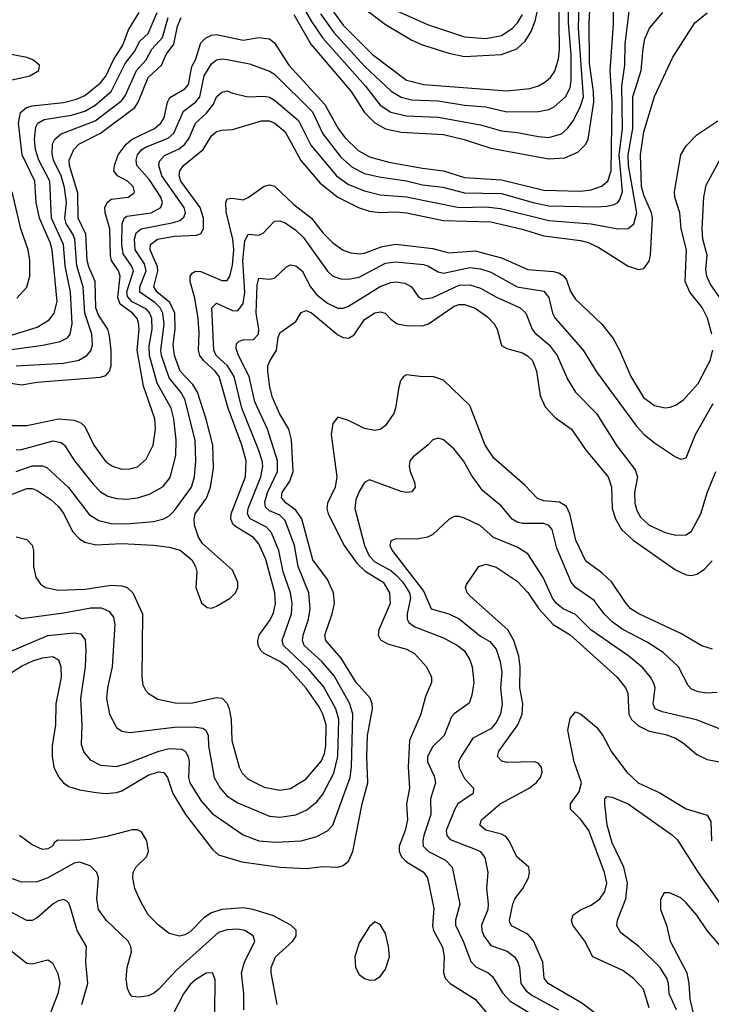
# Model space of a CAD drawing. Header units: inches. Extents: x 1308407 to 1441228, y 959628 to 1036311.
# Tile 41 of 256: x 1336343 to 1338965, y 984711 to 988442. Entities that reach past the tile are written whole.
import ezdxf

# ---------------------------------------------------------------- set-up
doc = ezdxf.new("R2010")
doc.units = ezdxf.units.IN
doc.header["$MEASUREMENT"] = 0
doc.layers.add('B3938', color=7, linetype='Continuous')

msp = doc.modelspace()

# ---------------------------------------------------------------- linework, layer by layer
at = {"layer": 'B3938', "color": 5}
for points, elevation in [([(1336310, 986904.7), (1336370, 986904.4), (1336489.9, 986930.1), (1336550, 986925), (1336574.9, 986914.9), (1336590, 986900.2), (1336624.5, 986830), (1336667.3, 986770), (1336679.8, 986759.8), (1336695.3, 986750), (1336730, 986738.8), (1336759.7, 986740.3), (1336790, 986748), (1336822.9, 986777.1), (1336849.9, 986830), (1336858, 986890), (1336855.5, 986930), (1336813.1, 987053.1), (1336788.4, 987190), (1336796.4, 987270), (1336794.1, 987294.1), (1336788.3, 987310), (1336770.7, 987330), (1336724.7, 987364.7), (1336714.9, 987390), (1336724.5, 987470), (1336718.2, 987490), (1336691.5, 987530), (1336687.3, 987547.3), (1336685, 987650), (1336667.5, 987710), (1336666.3, 987730), (1336674.8, 987750), (1336690, 987762), (1336754, 987770), (1336775.8, 987784.2), (1336779.1, 987790), (1336774, 987810), (1336751.8, 987830), (1336714, 987850), (1336700.2, 987870), (1336702.4, 987890), (1336716.6, 987930), (1336746.5, 987970), (1336769.9, 987990), (1336853.8, 988030), (1336878.9, 988050), (1336890.9, 988070), (1336904, 988130), (1336913, 988147), (1336970, 988180.5), (1336983.6, 988196.4), (1336995.6, 988264.4), (1337010.2, 988290), (1337030, 988354), (1337047.3, 988372.7), (1337070, 988383.3), (1337090, 988386.4), (1337190, 988364.6), (1337250, 988374.3), (1337290.2, 988370), (1337310, 988354.1), (1337364.2, 988270), (1337500.3, 988120.3), (1337550.7, 988030), (1337575.4, 987995.4), (1337626.3, 987946.3), (1337670, 987922.7), (1337742.9, 987902.9), (1337870, 987879.1), (1337950, 987869.5), (1338030, 987843.7), (1338170, 987835.4), (1338330, 987796), (1338470, 987791.8), (1338510, 987797.8), (1338549.1, 987810.9), (1338573.1, 987830), (1338585.2, 987870), (1338589.8, 988130), (1338581.7, 988250), (1338595, 988425), (1338595.7, 988544.3)], 3280), ([(1337382.1, 988462.1), (1337447.4, 988350), (1337599.5, 988170), (1337650.1, 988090), (1337690, 988050.9), (1337730, 988028.8), (1337790, 988015.6), (1337950, 988006.6), (1338028.4, 987988.4), (1338130, 987955.1), (1338350, 987914.4), (1338410, 987918.4), (1338459.2, 987940.8), (1338489.9, 987970), (1338498.3, 987990), (1338519.7, 988130), (1338519.3, 988170), (1338503.9, 988276.1), (1338502.9, 988430), (1338508.3, 988550)], 3320), ([(1337383.5, 988550), (1337450, 988434.9), (1337492.2, 988372.2), (1337654.4, 988190), (1337710, 988118.9), (1337750, 988091.9), (1337810, 988077.9), (1337930, 988072.3), (1338090, 988043.6), (1338170, 988020.6), (1338230, 988014.7), (1338310, 987999.4), (1338350, 987996.3), (1338397.1, 988010), (1338420.8, 988030), (1338441.2, 988058.8), (1338468.8, 988111.2), (1338481.1, 988150), (1338462.5, 988410), (1338465.7, 988550)], 3340), ([(1337484.4, 988464.4), (1337534.2, 988394.2), (1337650, 988266.3), (1337751.5, 988171.5), (1337790, 988148), (1337830, 988138.2), (1337930, 988134.3), (1338030, 988117.7), (1338110, 988112.2), (1338190, 988093.3), (1338310, 988094.3), (1338350, 988102.3), (1338370, 988112.5), (1338412.3, 988150), (1338430, 988183.6), (1338434.6, 988210), (1338433.7, 988310), (1338424.4, 988430), (1338424.5, 988544.5)], 3360), ([(1337515.8, 988495.8), (1337570, 988422), (1337681, 988310), (1337810, 988212.9), (1337876.1, 988196.1), (1338190, 988172.2), (1338278, 988182), (1338310, 988191.6), (1338334.8, 988205.2), (1338356.3, 988223.7), (1338372.3, 988247.7), (1338385.7, 988294.3), (1338390.2, 988329.8), (1338387.4, 988530)], 3380), ([(1337630, 988500.1), (1337730, 988424.4), (1337830, 988364.4), (1337870, 988346.5), (1337970, 988314.9), (1338030, 988302.3), (1338169.9, 988310.1), (1338227.7, 988332.3), (1338259.5, 988360.6), (1338282.9, 988397.1), (1338298.8, 988441.2), (1338312.2, 988507.8)], 3420), ([(1336220.4, 987179.6), (1336431.5, 987208.5), (1336497.2, 987222.8), (1336524, 987236), (1336534.8, 987250), (1336541.9, 987290), (1336536, 987410), (1336516.1, 987510), (1336508.8, 987590), (1336463.8, 987690), (1336457.5, 987830), (1336416.3, 987910), (1336403.2, 987950), (1336398.9, 987990), (1336404.6, 988035.4), (1336411.8, 988050), (1336436.1, 988063.9), (1336539.2, 988080.8), (1336590, 988095.9), (1336630, 988118.8), (1336690, 988169.7), (1336743.2, 988276.8), (1336778.3, 988321.7), (1336798.8, 988361.2), (1336830.7, 988390), (1336863.9, 988470)], 3360), ([(1336290, 986634.4), (1336370, 986665.7), (1336390, 986665.9), (1336410, 986657.5), (1336462.8, 986622.8), (1336490, 986597.5), (1336510.5, 986570), (1336543, 986503), (1336570, 986474.4), (1336590, 986462.2), (1336631.7, 986451.7), (1336730, 986456.7), (1336850.5, 986450.5), (1336910, 986443.6), (1336951.6, 986431.6), (1336995.7, 986395.7), (1337010.2, 986370.2), (1337014.3, 986350), (1337011, 986290), (1337032.8, 986232.8), (1337054, 986214), (1337070, 986211.6), (1337090, 986219.7), (1337141, 986250), (1337161.2, 986270), (1337169.8, 986290), (1337170.5, 986310), (1337150, 986356.5), (1337036.6, 986456.6), (1337020.8, 986480.8), (1337006.2, 986526.2), (1337004.3, 986550), (1337008.8, 986570), (1337051.4, 986628.6), (1337066.7, 986670), (1337077.6, 986742.4), (1337075.2, 986830), (1337050, 986927.9), (1337017.3, 987030), (1336999.8, 987059.8), (1336951.1, 987110), (1336930.2, 987170), (1336924.9, 987210), (1336932.9, 987270), (1336931, 987330), (1336912.2, 987370), (1336864.5, 987410), (1336851.4, 987430), (1336866.7, 987490), (1336865.3, 987505.3), (1336838.5, 987570), (1336839.3, 987590), (1336865.3, 987610), (1336930, 987621.8), (1337014.5, 987625.5), (1337030, 987632.3), (1337040.3, 987650), (1337040.5, 987690), (1337027.8, 987730), (1336954.5, 987830), (1336948.4, 987850), (1336950.7, 987869.3), (1336964.6, 987890), (1337039.2, 987950), (1337070, 988002), (1337090, 988018.3), (1337110, 988024), (1337150, 988026.2), (1337260.7, 988059.3), (1337290, 988058.7), (1337310.8, 988050), (1337350, 988017.7), (1337408.9, 987908.9), (1337483.1, 987823.1), (1337550, 987769.3), (1337630, 987729.2), (1337670, 987717.2), (1337710, 987711.4), (1337770, 987714.2), (1337809.6, 987710.4), (1337950, 987681.4), (1338130, 987676), (1338248.8, 987648.8), (1338330, 987622.5), (1338470, 987605.9), (1338498.3, 987598.3), (1338539, 987579), (1338650, 987508.1), (1338690, 987495.2), (1338710, 987499.2), (1338730, 987527.4), (1338735.4, 987550), (1338742.5, 987690), (1338739, 987710), (1338710, 987776.7), (1338701.2, 987810), (1338696.6, 987930), (1338710, 988017.6), (1338750, 988151.7), (1338819.3, 988300.7), (1338903, 988430), (1338950, 988467.9)], 3220), ([(1336312.8, 987247.2), (1336410, 987277.4), (1336455.5, 987304.5), (1336474.4, 987330), (1336485.6, 987374.4), (1336466.2, 987570), (1336458.3, 987598.3), (1336418.3, 987690), (1336406.3, 987750), (1336400.6, 987830), (1336352.8, 987930), (1336339, 988050), (1336346.2, 988090), (1336369.2, 988110), (1336390, 988116.1), (1336510, 988129), (1336559.1, 988140.9), (1336590, 988154.7), (1336650, 988202.7), (1336670, 988228.8), (1336698.7, 988290), (1336734.6, 988345.4), (1336756.2, 988403.8), (1336796.7, 988470)], 3380), ([(1336330, 986811.5), (1336350, 986813.2), (1336470, 986846), (1336500.1, 986840.1), (1336513.6, 986830), (1336551.2, 986770), (1336621.6, 986681.6), (1336650, 986652.6), (1336676.9, 986636.9), (1336710, 986627.2), (1336750, 986624.9), (1336790, 986630.6), (1336835.9, 986644.1), (1336887.1, 986672.9), (1336913.2, 986706.8), (1336935.7, 986790), (1336937, 986850), (1336927.6, 986930), (1336918.2, 986970), (1336864.1, 987064.1), (1336835.6, 987170), (1336833.7, 987206.3), (1336845.9, 987270), (1336844.5, 987310), (1336837, 987330), (1336824.6, 987344.6), (1336770, 987373.3), (1336752.6, 987392.6), (1336749.7, 987410.3), (1336774.4, 987490), (1336767, 987510), (1336735.2, 987555.2), (1336731.1, 987590), (1336731.6, 987668.4), (1336739.6, 987690), (1336750, 987697.9), (1336841.5, 987710), (1336878.5, 987730), (1336884.6, 987750), (1336878.5, 987770), (1336835.4, 987835.4), (1336786.9, 987890), (1336785.5, 987910), (1336790.4, 987930), (1336806.6, 987950), (1336820.9, 987959.1), (1336906.2, 987993.8), (1336928.3, 988011.7), (1336964.5, 988095.5), (1337010.3, 988129.7), (1337025.8, 988150), (1337042.9, 988230), (1337070, 988274.7), (1337090, 988290.1), (1337110, 988294.4), (1337130, 988292), (1337215.1, 988275.1), (1337290, 988247.2), (1337310, 988235.5), (1337452.9, 988092.9), (1337492.9, 988010), (1337561.4, 987921.4), (1337603.6, 987883.6), (1337650, 987859.7), (1337706.4, 987846.4), (1337810, 987831.9), (1337870, 987816.9), (1337947.6, 987807.6), (1338030, 987785.6), (1338170, 987783.8), (1338290, 987749.3), (1338350, 987737.3), (1338526.6, 987733.4), (1338570, 987735.6), (1338597.7, 987742.3), (1338610.8, 987749.2), (1338619.2, 987760.8), (1338629.1, 987790.9), (1338616.2, 987930), (1338628.4, 988028.4), (1338626.7, 988190), (1338637.9, 988270), (1338638.4, 988350), (1338655.9, 988484.1)], 3260), ([(1336330, 986729.7), (1336391.2, 986751.2), (1336430, 986751.8), (1336445.7, 986745.7), (1336528.9, 986668.9), (1336607.1, 986567.1), (1336643.8, 986543.8), (1336690, 986532.7), (1336750, 986531.4), (1336850, 986540.1), (1336890, 986550.8), (1336910, 986562), (1336930, 986581.6), (1336994.1, 986670), (1337005.7, 986710), (1337011, 986770), (1337009, 986849), (1336970, 987004.5), (1336954.8, 987030), (1336910, 987084.6), (1336881, 987170), (1336878.4, 987190), (1336891.4, 987288.6), (1336885.5, 987330), (1336875.3, 987350), (1336855.9, 987370), (1336798.6, 987410), (1336798.7, 987430), (1336823.1, 987490), (1336816.6, 987516.6), (1336781, 987570), (1336778.1, 987610), (1336785.4, 987634.6), (1336803.9, 987650), (1336926.8, 987673.2), (1336950, 987681.3), (1336966.1, 987693.9), (1336971.9, 987710), (1336966.9, 987730), (1336882.5, 987850), (1336870.3, 987890), (1336873.9, 987906.1), (1336892.9, 987927.1), (1336947.5, 987952.5), (1336969.2, 987970.8), (1336986.4, 987993.6), (1337010, 988050.7), (1337052, 988088), (1337077.6, 988122.4), (1337090, 988150.2), (1337110, 988167), (1337130, 988173.1), (1337150, 988164.1), (1337210, 988150.1), (1337270, 988152.6), (1337290, 988148.7), (1337310, 988137.4), (1337400.6, 988060.6), (1337446.5, 987966.5), (1337544.3, 987850), (1337590, 987817.8), (1337650, 987793.3), (1337710, 987778.1), (1337810, 987770.7), (1338010, 987730.3), (1338110, 987733), (1338166.8, 987726.8), (1338350, 987681.2), (1338510, 987668.3), (1338611, 987649), (1338650, 987650.8), (1338671.2, 987668.8), (1338683.6, 987710), (1338652, 987890), (1338650.2, 987929.8), (1338668.2, 988030), (1338668.3, 988150), (1338699.7, 988250), (1338706.6, 988333.4), (1338714, 988370), (1338731.4, 988410), (1338781.1, 988470)], 3240), ([(1337750, 988486.5), (1337890, 988423.6), (1338030, 988376.7), (1338110, 988371.1), (1338170, 988382.9), (1338210.7, 988409.3), (1338230.2, 988429.8), (1338250, 988462)], 3440), ([(1336310, 987064.8), (1336350, 987058.7), (1336410, 987068.3), (1336650, 987087), (1336670, 987093.2), (1336683.6, 987110), (1336689.9, 987130.1), (1336690.2, 987189.8), (1336684.3, 987244.3), (1336677.3, 987270), (1336642.3, 987322.3), (1336632.1, 987350), (1336629.9, 987450), (1336605, 987505), (1336598.6, 987530), (1336593.8, 987630), (1336564.5, 987690), (1336564.3, 987784.3), (1336531.8, 987890), (1336530.3, 987910), (1336548, 987950), (1336566.9, 987970), (1336650, 988011.6), (1336779.7, 988110), (1336792.6, 988130), (1336830, 988223.3), (1336881.3, 988270), (1336898.9, 988310), (1336927.5, 988350), (1336942, 988418), (1336955.1, 988450)], 3320), ([(1336330, 987130.4), (1336510, 987140.6), (1336567.5, 987152.5), (1336597.9, 987170), (1336612.4, 987187.6), (1336619.3, 987210), (1336616.6, 987250), (1336590.2, 987330), (1336583.6, 987430), (1336559.4, 987510), (1336552, 987610), (1336545.1, 987630), (1336519.7, 987670), (1336514.3, 987690), (1336521.2, 987750), (1336513.3, 987806.7), (1336500.3, 987850), (1336472.1, 987910), (1336466.3, 987933.7), (1336468.3, 987971.7), (1336476.6, 987990), (1336500.2, 988010), (1336630, 988059.5), (1336730, 988136.1), (1336744.3, 988155.7), (1336785.8, 988250), (1336822.8, 988290), (1336844.8, 988330), (1336884.7, 988375.3), (1336905.9, 988450)], 3340), ([(1336274, 988206), (1336382, 988230), (1336415.8, 988250), (1336418, 988270), (1336393.3, 988290), (1336370, 988298.5), (1336193.2, 988333.2)], 3420), ([(1338968, 987250), (1338950.9, 987310.9), (1338930.9, 987350.9), (1338883.5, 987410), (1338866.1, 987450), (1338871.7, 987570), (1338851.8, 987650), (1338845.7, 987710), (1338827.1, 987770), (1338825.3, 987790), (1338849.4, 987930), (1338870, 987963.9), (1338910, 988006.2), (1338990, 988059.1)], 3180), ([(1339009.9, 987370), (1338961.4, 987441.4), (1338948.7, 987470), (1338944.6, 987495.4), (1338949.2, 987550), (1338933.1, 987610), (1338930.4, 987650), (1338936.6, 987770), (1338945.5, 987814.5), (1339030, 987969)], 3160), ([(1336333, 987387), (1336370, 987428.9), (1336381.4, 987470), (1336381.4, 987530), (1336375.9, 987570), (1336347.1, 987650), (1336314.5, 987790)], 3420), ([(1336330, 986482.7), (1336370, 986471.8), (1336390, 986451.1), (1336395.1, 986430), (1336395.5, 986370), (1336404.7, 986330), (1336422.7, 986302.7), (1336441.7, 986290), (1336490, 986280.1), (1336590, 986284.5), (1336690, 986298.9), (1336730, 986297.1), (1336750.2, 986290), (1336772.1, 986270), (1336809.1, 986190), (1336805.9, 985950), (1336810, 985922), (1336820.8, 985900.8), (1336830.3, 985890), (1336867.5, 985867.5), (1336933.3, 985853.3), (1336991.9, 985851.9), (1337090, 985873.6), (1337111.1, 985871.1), (1337130, 985850.2), (1337137.5, 985830), (1337145.5, 985790), (1337147.6, 985710), (1337176, 985610), (1337186.6, 985586.6), (1337210, 985564.1), (1337270, 985533.8), (1337330, 985522.8), (1337370, 985528.6), (1337430, 985565.1), (1337487.2, 985632.8), (1337499, 985661), (1337504.2, 985690), (1337504.9, 985770), (1337493.1, 985810), (1337478.5, 985838.5), (1337430, 985909), (1337358, 985990), (1337330, 986009.9), (1337270, 986040.1), (1337258.7, 986050), (1337248, 986070), (1337245.9, 986090), (1337250.9, 986110), (1337292.5, 986167.5), (1337305.7, 986194.3), (1337312.8, 986230), (1337310.8, 986270), (1337276.5, 986396.5), (1337250, 986455.3), (1337230, 986479.2), (1337160.9, 986520.9), (1337151.5, 986530), (1337143.5, 986550), (1337145.6, 986570), (1337199.6, 986710), (1337201.8, 986770), (1337185.2, 986830), (1337134.1, 986970), (1337099, 987090), (1337084.6, 987110), (1337040.2, 987150), (1337026.7, 987170), (1337020.9, 987190), (1337024, 987256), (1337019.8, 987310), (1337006.9, 987386.9), (1336989.9, 987450), (1336990, 987470.3), (1336997.8, 987482.2), (1337010, 987489.4), (1337030, 987487.3), (1337110, 987453.2), (1337130, 987454.1), (1337140.6, 987470), (1337150, 987512.2), (1337154.6, 987570), (1337151, 987611), (1337126, 987714), (1337124.9, 987750), (1337130, 987762.7), (1337150, 987766.2), (1337190, 987759.8), (1337210, 987768.4), (1337270, 987810.8), (1337290, 987816.6), (1337310, 987811.3), (1337382.3, 987742.3), (1337450, 987690.5), (1337493.5, 987633.5), (1337530, 987596.6), (1337570, 987569), (1337599.2, 987559.2), (1337630, 987554.6), (1337650, 987557), (1337717.4, 987582.6), (1337770, 987591.7), (1337910, 987575.2), (1337970, 987558.8), (1338070, 987566.8), (1338170, 987539.6), (1338270, 987495.9), (1338367.4, 987487.4), (1338390, 987481.2), (1338406.8, 987470), (1338416.2, 987456.2), (1338432.2, 987412.2), (1338450, 987382.5), (1338550, 987287.8), (1338593.4, 987233.4), (1338617.1, 987190), (1338660.9, 987090), (1338708.4, 987010), (1338750, 986980.1), (1338790, 986971.3), (1338810, 986973.9), (1338830, 986980.8), (1338859.4, 987000.6), (1338916, 987064), (1338960.8, 987150), (1338971.3, 987190)], 3180), ([(1336325.6, 986185.6), (1336350, 986173.4), (1336510, 986193.8), (1336613.3, 986213.3), (1336652.8, 986212.8), (1336680.8, 986200.8), (1336698.5, 986178.5), (1336704.1, 986150), (1336694.3, 985990), (1336676.3, 985910), (1336671.8, 985870), (1336684.1, 985810), (1336710, 985760.3), (1336730, 985745.4), (1336760.9, 985740.9), (1336930, 985761.3), (1337002.4, 985762.4), (1337037.1, 985757.1), (1337049.6, 985749.6), (1337057.3, 985730), (1337058.7, 985690), (1337081.2, 985570), (1337103.6, 985530), (1337130, 985499.5), (1337170, 985474.5), (1337290, 985423.4), (1337330, 985419.3), (1337390.7, 985429.3), (1337431.8, 985448.2), (1337470, 985478.4), (1337492.8, 985507.2), (1337533.8, 985586.2), (1337549.7, 985650.3), (1337552.7, 985790), (1337542.1, 985830), (1337495.5, 985915.5), (1337439.4, 985979.4), (1337343.2, 986070), (1337338.2, 986090), (1337373.2, 986190), (1337375.9, 986230), (1337370.3, 986270), (1337342.1, 986350), (1337326.1, 986430), (1337297.5, 986497.5), (1337279, 986519), (1337217.2, 986550), (1337207.6, 986570), (1337209.7, 986590), (1337257.8, 986710), (1337264.8, 986750), (1337262.6, 986770), (1337250.5, 986810), (1337185.1, 986970), (1337156.4, 987090), (1337130.6, 987130), (1337087.6, 987170), (1337079.6, 987190), (1337071.5, 987350), (1337090, 987367.8), (1337150, 987339.6), (1337170, 987338.4), (1337190, 987367.1), (1337196.9, 987410), (1337189.2, 987530), (1337197.3, 987602.7), (1337210, 987629.3), (1337250, 987625.8), (1337266.7, 987633.3), (1337310, 987679), (1337330, 987680.4), (1337350, 987672.7), (1337390, 987644.5), (1337417.6, 987617.6), (1337510, 987488.6), (1337530, 987470.1), (1337560.4, 987460.4), (1337590, 987458.6), (1337630, 987466.8), (1337730, 987519.5), (1337770, 987524.7), (1337874.7, 987514.7), (1337891.1, 987510), (1337930, 987486.1), (1337950, 987481.1), (1338050, 987502.7), (1338090, 987498.6), (1338130, 987485.8), (1338230, 987430.1), (1338330, 987413.6), (1338349, 987390), (1338363.3, 987330), (1338372.1, 987312.1), (1338480.1, 987190), (1338530, 987107.1), (1338681.6, 986901.6), (1338711, 986870), (1338750, 986838), (1338830, 986785.3), (1338850, 986776.4), (1338861.2, 986778.8), (1338870, 986782), (1338905, 986870), (1338972, 986988)], 3160), ([(1336290, 986040.1), (1336450, 986107.8), (1336550, 986118.8), (1336574.5, 986114.5), (1336591.5, 986091.5), (1336594.5, 986054.5), (1336591.1, 985990), (1336574.3, 985870), (1336579.1, 985770), (1336577, 985697), (1336586, 985666), (1336610, 985637.5), (1336650, 985617.5), (1336710, 985612.3), (1336750, 985623.4), (1336870.6, 985670.6), (1336910, 985679.7), (1336957.2, 985677.2), (1336970.4, 985670.4), (1336982.2, 985650), (1336985.8, 985630), (1336982.9, 985570), (1336988.4, 985550), (1337030, 985483), (1337073.6, 985433.6), (1337190, 985353.1), (1337250, 985330.1), (1337314.7, 985325.3), (1337410, 985329.6), (1337470, 985346.4), (1337510, 985368), (1337530, 985390.2), (1337596.7, 985570), (1337601.5, 985610), (1337606, 985810), (1337595.3, 985850), (1337535.8, 985955.8), (1337489.3, 986009.3), (1337421.9, 986070), (1337414.9, 986090), (1337418.1, 986110), (1337437.8, 986170), (1337444.7, 986210), (1337440.1, 986270), (1337398.6, 986370), (1337384.9, 986450), (1337350, 986544.5), (1337330, 986564), (1337290, 986580.5), (1337275.4, 986595.4), (1337273.3, 986613.3), (1337282.4, 986650), (1337320.2, 986730), (1337321.1, 986770), (1337283.4, 986890), (1337234.3, 986994.3), (1337213.3, 987090), (1337172.6, 987170), (1337164.3, 987195.7), (1337165.7, 987214.3), (1337175.6, 987224.4), (1337191, 987229), (1337230, 987229.7), (1337248.9, 987250), (1337250.2, 987270), (1337240.3, 987330), (1337244.1, 987435.9), (1337250, 987462.7), (1337290, 987459.3), (1337310, 987463.2), (1337354.5, 987505.5), (1337370, 987513), (1337390, 987509.4), (1337414.2, 987490), (1337446.3, 987430), (1337470, 987400.1), (1337510, 987367.5), (1337550, 987349), (1337570, 987348.4), (1337590, 987356.2), (1337710, 987431.6), (1337750, 987446.6), (1337770, 987449.2), (1337803.5, 987443.5), (1337829.2, 987430), (1337853.6, 987393.6), (1337870, 987383.5), (1337910, 987389.6), (1338010, 987435.6), (1338050, 987437.2), (1338090, 987424.9), (1338150.9, 987390.9), (1338241.1, 987350), (1338262.8, 987330), (1338285.8, 987270), (1338296.1, 987256.1), (1338350.3, 987210.3), (1338381.4, 987170), (1338419.7, 987079.7), (1338450.1, 987030.1), (1338530.7, 986950), (1338607, 986827), (1338676.8, 986736.8), (1338685.4, 986710), (1338674.2, 986650), (1338675.1, 986610), (1338682.5, 986582.5), (1338696.6, 986556.6), (1338730, 986526.9), (1338790, 986498.9), (1338831.3, 986488.7), (1338870, 986489.3), (1338890, 986503.9), (1338925.8, 986570), (1338950, 986649), (1338982.2, 986730)], 3140), ([(1336230, 985916.1), (1336350, 985991.9), (1336392.8, 986012.8), (1336430, 986023.7), (1336468.4, 986028.4), (1336490, 986016.3), (1336499.6, 985990), (1336501, 985950), (1336480.1, 985850), (1336479.1, 985770), (1336466.9, 985690), (1336466.3, 985650), (1336473, 985610), (1336490, 985572.6), (1336509.7, 985549.7), (1336530, 985536.6), (1336570, 985523.3), (1336633.6, 985513.6), (1336670, 985510.1), (1336710, 985513.3), (1336730, 985520.3), (1336830, 985579.3), (1336870, 985591.8), (1336889.6, 985589.6), (1336904.3, 985570), (1336924.4, 985510), (1336971.6, 985430), (1337076, 985296), (1337097.5, 985277.5), (1337186, 985250), (1337330, 985230.6), (1337430, 985225), (1337493, 985233), (1337550, 985230.1), (1337570, 985236.3), (1337590, 985253.2), (1337606.6, 985290), (1337641.3, 985470), (1337663, 985550), (1337659.1, 985650), (1337661.9, 985730), (1337681, 985830), (1337680.1, 985850), (1337671.5, 985871.5), (1337619, 985930), (1337562.7, 986022.7), (1337503.7, 986090), (1337499.7, 986110), (1337528.2, 986190), (1337537.3, 986230), (1337532.7, 986270), (1337510, 986320.2), (1337454.8, 986394.8), (1337413.6, 986550), (1337390, 986583.2), (1337353.6, 986610), (1337335.4, 986630), (1337338.4, 986650), (1337367.1, 986692.9), (1337379.8, 986730), (1337374.4, 986850), (1337363.3, 986890), (1337327.9, 986950), (1337302.3, 987010), (1337291.5, 987050), (1337284.1, 987110), (1337284.7, 987130), (1337292.6, 987150), (1337317, 987190), (1337322.8, 987237.2), (1337330, 987254.9), (1337390, 987298.3), (1337410, 987332.6), (1337430, 987340.1), (1337450, 987331), (1337550, 987248.4), (1337570, 987238.2), (1337590, 987235.8), (1337611.5, 987248.5), (1337650, 987306.1), (1337690, 987331.8), (1337710, 987335), (1337729.5, 987329.5), (1337750, 987307), (1337774, 987290), (1337810, 987283.6), (1337870, 987282.3), (1337893.4, 987290), (1337990, 987356.7), (1338010, 987362.7), (1338030, 987362.3), (1338070, 987348.7), (1338116.4, 987316.4), (1338142.2, 987290), (1338154, 987270), (1338170, 987208), (1338190, 987195.5), (1338250, 987180.1), (1338268.8, 987168.8), (1338287.2, 987150), (1338302.1, 987110), (1338316.2, 987016.2), (1338335.5, 986975.5), (1338374, 986934), (1338435, 986890), (1338491.6, 986810), (1338574, 986710), (1338586.7, 986670), (1338590.1, 986590), (1338602.3, 986550), (1338624.6, 986510), (1338669.8, 986469.8), (1338830, 986357.7), (1338870, 986338.4), (1338890, 986335.6), (1338910, 986340.7), (1338940.1, 986359.9), (1338968.2, 986391.8)], 3120), ([(1338970, 986056.1), (1338930, 986069.4), (1338850, 986116), (1338690.2, 986190), (1338660.9, 986210), (1338642.4, 986230), (1338588.8, 986310), (1338550, 986345.6), (1338490, 986390.2), (1338452.4, 986470), (1338429.2, 986570), (1338416.7, 986596.7), (1338390, 986613.6), (1338330, 986618.8), (1338307.1, 986627.1), (1338258.4, 986678.4), (1338140.9, 986780.9), (1338108, 986830), (1338050, 986979.6), (1337950, 987075.5), (1337910, 987090.2), (1337870.7, 987089.3), (1337810, 987096), (1337798.9, 987090), (1337787, 987073), (1337780.3, 987050), (1337768.4, 986970), (1337761.3, 986950), (1337730, 986903.9), (1337710, 986889.3), (1337690, 986885.4), (1337650, 986892.4), (1337590, 986923.2), (1337550, 986936.3), (1337530, 986911.4), (1337523.9, 986870), (1337546, 986710), (1337539.3, 986670), (1337509.9, 986610), (1337507.8, 986590), (1337512.4, 986570), (1337573.1, 986450), (1337622.1, 986382.1), (1337652.6, 986352.6), (1337721, 986310), (1337746, 986270), (1337748, 986230), (1337704.4, 986130), (1337703, 986110), (1337711.6, 986091.6), (1337737.3, 986077.3), (1337810, 986056.4), (1337840, 986040), (1337885.8, 985990), (1337904, 985950), (1337904, 985930), (1337882.4, 985877.6), (1337863.6, 985810), (1337821, 985710), (1337816.3, 985610), (1337820.7, 985530), (1337810.4, 985470), (1337813.4, 985410), (1337805.1, 985370), (1337782.5, 985310), (1337782.5, 985290), (1337790.4, 985270), (1337809.3, 985250), (1337873, 985213), (1337889.3, 985190), (1337913.2, 985073.2), (1337908.2, 985008.2), (1337911.7, 984990), (1337946.8, 984926.8), (1337952.5, 984890), (1337950.5, 984830), (1337956.5, 984810), (1337974.8, 984790), (1338070, 984730.6), (1338115.8, 984675.8)], 3080), ([(1338987.3, 985892.7), (1338950, 985890.1), (1338915.1, 985895.1), (1338890, 985905.2), (1338878.3, 985918.3), (1338840.9, 985990), (1338783.4, 986043.4), (1338722.8, 986082.8), (1338630, 986131.4), (1338590, 986159.9), (1338559.6, 986190), (1338521.2, 986241.2), (1338451.1, 986290), (1338434.2, 986310), (1338379.4, 986439.4), (1338362.5, 986510), (1338350, 986525.1), (1338330, 986532.3), (1338250, 986532.7), (1338230, 986537.4), (1338210, 986549.4), (1338170, 986598.6), (1338098.2, 986658.2), (1338056.5, 986716.5), (1338026.5, 986770), (1337990, 986815.2), (1337950, 986850.2), (1337930, 986856.5), (1337910, 986850.3), (1337890.7, 986829.3), (1337834.6, 986785.4), (1337822.6, 986770), (1337819.8, 986750), (1337823.5, 986730), (1337840.4, 986690), (1337843, 986670), (1337830, 986652.7), (1337810, 986650.3), (1337790, 986654.7), (1337670, 986698), (1337650, 986687.7), (1337630, 986653.6), (1337617.5, 986622.5), (1337613.7, 986590), (1337651.1, 986450), (1337668.2, 986410), (1337690, 986387.4), (1337750, 986354.2), (1337770, 986338.3), (1337796.1, 986310), (1337820.9, 986270), (1337825.4, 986250), (1337812.6, 986190), (1337812.8, 986170), (1337818.2, 986158.2), (1337840.8, 986140.8), (1337950, 986099.9), (1338003.8, 986070), (1338030, 986049.8), (1338050, 986016.4), (1338058.5, 985990), (1338064.5, 985930), (1338057.9, 985882.1), (1338048, 985852), (1337990, 985811.8), (1337979.9, 985800.1), (1337952.7, 985730), (1337910, 985687.9), (1337889.1, 985650), (1337889.9, 985629.9), (1337915.2, 985575.2), (1337919.3, 985550), (1337900.6, 985490), (1337901.8, 985430), (1337875.8, 985350), (1337871.3, 985330), (1337872.8, 985310), (1337893, 985290), (1337957.3, 985257.3), (1337983.4, 985230), (1338012.1, 985090), (1337996.1, 985030), (1337996.1, 985010), (1338024.8, 984950), (1338053.2, 984873.2), (1338073.1, 984853.1), (1338119.8, 984830), (1338136.4, 984816.4), (1338173.7, 984753.7), (1338202.8, 984722.8), (1338322.3, 984650)], 3060), ([(1339009.5, 985749.5), (1338908.9, 985788.9), (1338778.6, 985818.6), (1338753.2, 985830), (1338744.6, 985850), (1338752.2, 985910), (1338747.5, 985927.5), (1338735.1, 985950), (1338705.5, 985985.5), (1338653.1, 986030), (1338508.4, 986130), (1338450, 986188.6), (1338404, 986210), (1338378.3, 986230), (1338363.4, 986250), (1338328.6, 986328.6), (1338270, 986417.6), (1338230, 986443.5), (1338139.9, 986479.9), (1338090, 986524.5), (1338030, 986553), (1338010, 986559), (1337990, 986558.8), (1337970, 986548.4), (1337910, 986491.7), (1337890, 986480.9), (1337850, 986473.5), (1337770, 986474.4), (1337750, 986466.8), (1337746.8, 986450), (1337756, 986430), (1337875.6, 986275.6), (1337903.9, 986210), (1337970.2, 986190.2), (1338010, 986171.7), (1338090, 986106.1), (1338125.5, 986085.5), (1338150, 986056.4), (1338164.8, 986010), (1338171.1, 985970), (1338166.8, 985910), (1338173.1, 985850), (1338166.8, 985810), (1338150, 985778.5), (1338130, 985754.6), (1338061.3, 985718.7), (1338014.2, 985645.8), (1338007.5, 985630), (1338010, 985606.9), (1338030, 985566.6), (1338063.5, 985530), (1338063, 985510), (1338005, 985470), (1337992, 985448), (1337960.8, 985370), (1337962.7, 985350), (1337975.2, 985335.2), (1338076.5, 985296.5), (1338089.2, 985289.2), (1338107.3, 985267.3), (1338118.6, 985210), (1338113.6, 985150), (1338119.4, 985090), (1338118.7, 985070), (1338094.4, 985010), (1338095.3, 984990), (1338103.1, 984970), (1338130, 984933.4), (1338191.8, 984911.8), (1338219.2, 984890), (1338232, 984870), (1338237.7, 984850), (1338243.4, 984790), (1338262.5, 984762.5), (1338285.4, 984745.4), (1338386.4, 984690)], 3040), ([(1338530, 984673.8), (1338475.2, 984715.2), (1338347.5, 984790), (1338332.4, 984810), (1338326.4, 984870), (1338291.4, 984951.4), (1338270, 984976.7), (1338208.3, 985008.3), (1338202, 985022), (1338200.2, 985030), (1338212.6, 985090), (1338220.7, 985110), (1338251.1, 985150), (1338271.9, 985190), (1338276.5, 985210), (1338273.1, 985230), (1338228.4, 985270), (1338199.3, 985330), (1338186.1, 985346.1), (1338170, 985355.8), (1338110.5, 985370.5), (1338087.7, 985390), (1338094.2, 985410), (1338164.9, 985470), (1338275.2, 985530), (1338301.3, 985550), (1338317.4, 985570), (1338324.8, 985590), (1338321.2, 985610), (1338310, 985623.1), (1338296.2, 985630), (1338190, 985626.5), (1338171.8, 985631.8), (1338154.5, 985650), (1338159.3, 985670), (1338231.8, 985770), (1338248.1, 985810), (1338250.9, 985850), (1338239.3, 985910), (1338240.2, 985990), (1338235.8, 986030), (1338217, 986090), (1338194.1, 986130), (1338050, 986258.5), (1338040.2, 986270), (1338033.8, 986290), (1338037.7, 986302.3), (1338083.5, 986370), (1338110, 986379.3), (1338150, 986367.3), (1338230, 986313.7), (1338270, 986270.9), (1338311.9, 986210), (1338365.3, 986150), (1338430, 986111), (1338608.4, 985950), (1338640.7, 985910), (1338649.6, 985890), (1338652.8, 985810), (1338663.1, 985790), (1338690, 985765.8), (1338730, 985745.7), (1338792.9, 985732.9), (1338830, 985719.6), (1338860.4, 985700.4), (1338910, 985656.8), (1338950, 985639), (1339010, 985626.5)], 3020), ([(1338730, 984697.2), (1338708.2, 984768.3), (1338670, 984809.1), (1338630, 984839.1), (1338516.5, 984890), (1338485.4, 984950), (1338440.6, 985010), (1338435.3, 985030), (1338442, 985050), (1338472.4, 985070), (1338510, 985086.3), (1338542.8, 985110), (1338562.1, 985137.9), (1338569.5, 985170), (1338560.7, 985210), (1338501.7, 985370), (1338471, 985411), (1338431.2, 985450), (1338431.1, 985470), (1338464.5, 985515.5), (1338472.8, 985550), (1338445.2, 985630), (1338424.7, 985730), (1338422, 985750), (1338430, 985794), (1338450, 985818.7), (1338470, 985811.3), (1338530, 985761.2), (1338553.9, 985730), (1338587.4, 985667.4), (1338644.8, 985590), (1338687.8, 985550), (1338770, 985512.6), (1338870, 985451.3), (1338950, 985427.9), (1338963.7, 985403.7), (1338965.7, 985330)], 2980), ([(1338833.1, 984690), (1338805.1, 984750), (1338803.2, 984790), (1338797.3, 984810), (1338770, 984851.7), (1338690, 984930.5), (1338622.1, 984982.1), (1338607.5, 985007.5), (1338609.8, 985030), (1338640.8, 985110), (1338647.5, 985170), (1338634.4, 985230), (1338590, 985323.1), (1338570.7, 985389.3), (1338561.5, 985470), (1338562.4, 985490), (1338570, 985498.4), (1338590, 985496.2), (1338650, 985470.7), (1338814.6, 985354.6), (1338835.4, 985335.4), (1338915.3, 985210), (1339070, 984991.1)], 2960), ([(1337319.8, 984710), (1337296.1, 984830), (1337296.6, 984850), (1337312.8, 984890), (1337378.9, 984950), (1337391.3, 984970), (1337391.6, 984991.6), (1337371.5, 985010), (1337305.7, 985045.7), (1337228.9, 985070), (1337190, 985076.3), (1337110, 985069.7), (1337070, 985057.1), (1337041.6, 985038.4), (1336990, 984985), (1336970, 984974.2), (1336949.5, 984969.5), (1336910, 984978.8), (1336869.1, 985010), (1336830.1, 985050.1), (1336801.2, 985101.2), (1336780.3, 985150), (1336772.7, 985190), (1336773.8, 985210), (1336784.2, 985230), (1336823.8, 985270), (1336832.2, 985290), (1336825.5, 985330), (1336804.6, 985364.6), (1336790, 985371.5), (1336770, 985371.7), (1336673.5, 985346.5), (1336610, 985335.2), (1336550.9, 985330.9), (1336487.3, 985332.7), (1336475.5, 985324.5), (1336467.8, 985310), (1336450, 985300.2), (1336430, 985296.9), (1336390, 985314.7), (1336342.9, 985350)], 3080), ([(1337192.6, 984690), (1337192.5, 984750), (1337184.4, 984830), (1337195.7, 984870), (1337234.4, 984950), (1337228.2, 984970), (1337196.5, 984990), (1337170, 984995.5), (1337130, 984993.3), (1337097.3, 984982.7), (1336938.8, 984841.2), (1336870, 984766.7), (1336850, 984751), (1336830, 984742.3), (1336797.3, 984737.3), (1336770, 984740.4), (1336760.4, 984750), (1336751.8, 984770), (1336747.5, 984807.5), (1336750.2, 984850), (1336767.1, 984910), (1336764.8, 984930), (1336754.2, 984950), (1336670.9, 985030), (1336642, 985070), (1336635.4, 985110), (1336641.6, 985190), (1336635.2, 985210), (1336610, 985235.5), (1336570, 985249.3), (1336550, 985245.6), (1336450, 985190.6), (1336410, 985174.8), (1336350, 985173.1), (1336306.4, 985190)], 3060), ([(1336578.8, 984710), (1336601.9, 984790), (1336594.1, 984870), (1336596.8, 984930), (1336560.7, 984990), (1336536.5, 985076.5), (1336530, 985093.4), (1336521.4, 985101.4), (1336510, 985107.3), (1336490, 985103.2), (1336470, 985091.5), (1336410, 985038.5), (1336390, 985028.4), (1336370, 985028.4), (1336290, 985071.4)], 3040), ([(1339250, 984572.2), (1339130, 984718.1), (1339090, 984775.9), (1339014.4, 984914.4), (1338950.1, 984990.1), (1338910, 985048), (1338870, 985095.6), (1338850, 985113.8), (1338806.6, 985133.4), (1338787.2, 985132.8), (1338772.4, 985107.6), (1338772.8, 985070), (1338796.2, 985010), (1338809.9, 984950), (1338873, 984830), (1338880.4, 984790), (1338883.6, 984730), (1338903, 984650)], 2940), ([(1336310, 984914.7), (1336370, 984866.6), (1336390, 984863.7), (1336450, 984879.2), (1336468.1, 984868.1), (1336487.8, 984827.8), (1336496, 984790), (1336487.8, 984750), (1336441.6, 984630)], 3020), ([(1337083.6, 984676.4), (1337084.2, 984804.2), (1337073.7, 984830), (1337050, 984828.4), (1337010, 984803.7), (1336990, 984785.3), (1336963.9, 984750), (1336890, 984606.1)], 3040)]:
    msp.add_lwpolyline(points, dxfattribs=dict(at, elevation=elevation))
at = {"layer": 'B3938', "color": 5, "elevation": 3120}
msp.add_lwpolyline([(1337690, 985022.7), (1337670, 985005.2), (1337630, 984943.7), (1337614.3, 984890), (1337617, 984850), (1337630, 984823.8), (1337650, 984808.7), (1337670, 984802), (1337690, 984803.1), (1337710, 984816.4), (1337730, 984844.4), (1337745.1, 984890), (1337741.5, 984930), (1337730, 984979.3), (1337710, 985012.7)], close=True, dxfattribs=at)

doc.saveas('drawing.dxf')
